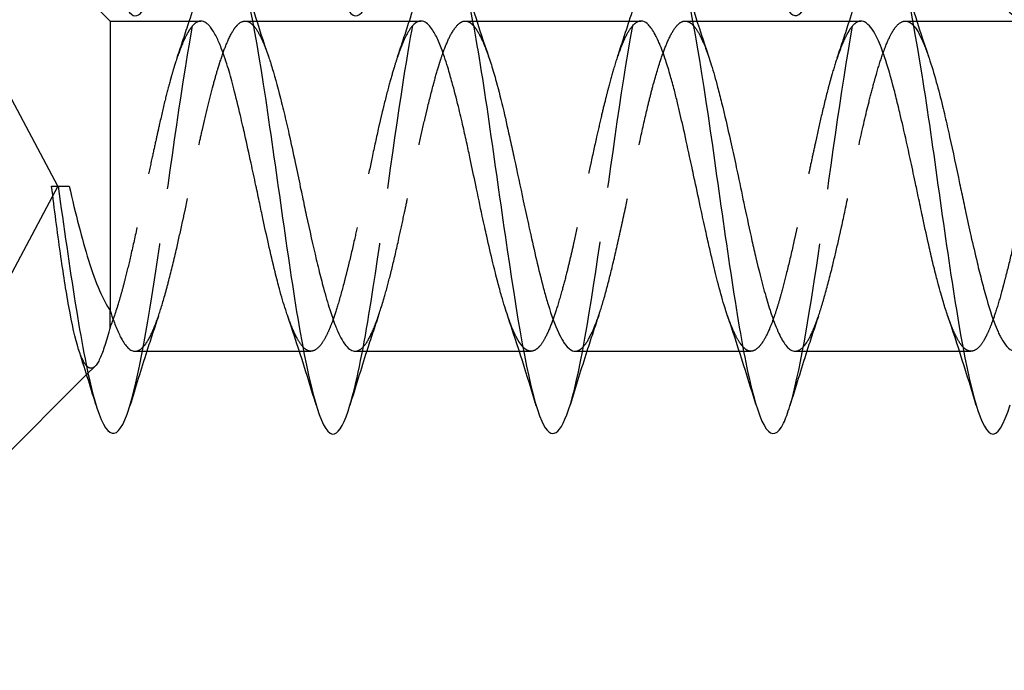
# Model space of a CAD drawing. Header units: millimetres. Extents: x -168 to 186, y -85 to 278.
# Tile 151 of 162: x 140 to 149, y 266 to 272. Entities that reach past the tile are written whole.
import ezdxf

# ---------------------------------------------------------------- set-up
doc = ezdxf.new("R2010")
doc.units = ezdxf.units.MM
doc.header["$LTSCALE"] = 10
doc.linetypes.add('ALLCAD_Strich', pattern=[0.2, 0.15, -0.05])
doc.layers.add('BESCH_KONT_sich_schn_grun_2d', color=10, linetype='Continuous')

msp = doc.modelspace()

# ---------------------------------------------------------------- linework, layer by layer
at = {"layer": 'BESCH_KONT_sich_schn_grun_2d', "linetype": 'Continuous'}
for p, q in [((141.2313, 271.701), (140.4353, 272.497)), ((141.2313, 271.701), (142.0568, 271.701)), ((141.2313, 271.701), (141.2313, 269.0693)), ((142.5253, 271.701), (142.5253, 271.701)), ((142.5647, 271.701), (144.057, 271.701)), ((144.5263, 271.701), (144.5263, 271.701)), ((144.5646, 271.701), (146.0578, 271.701)), ((146.5257, 271.701), (146.5257, 271.701)), ((146.5658, 271.701), (148.0565, 271.701)), ((148.5254, 271.701), (148.5255, 271.701)), ((148.5643, 271.701), (150.0575, 271.701)), ((140.6996, 270.201), (140.7581, 270.201)), ((140.7581, 270.201), (140.8594, 270.201)), ((141.4584, 268.701), (142.9519, 268.701)), ((142.9903, 268.701), (142.9903, 268.701)), ((143.4596, 268.701), (144.9511, 268.701)), ((144.9909, 268.701), (144.9909, 268.701)), ((145.459, 268.701), (146.9508, 268.701)), ((146.9899, 268.701), (146.99, 268.701)), ((147.4586, 268.701), (148.952, 268.701)), ((148.9906, 268.701), (148.9906, 268.701)), ((141.018, 268.4877), (138.3313, 265.801))]:
    msp.add_line(p, q, dxfattribs=at)
at = {"layer": 'BESCH_KONT_sich_schn_grun_2d', "linetype": 'ALLCAD_Strich'}
for p, q in [((142.4588, 271.701), (142.5253, 271.701)), ((142.5253, 271.701), (142.5647, 271.701)), ((144.4596, 271.701), (144.5263, 271.701)), ((144.5263, 271.701), (144.5646, 271.701)), ((146.4584, 271.701), (146.5257, 271.701)), ((146.5257, 271.701), (146.5658, 271.701)), ((148.4593, 271.701), (148.5254, 271.701)), ((148.5255, 271.701), (148.5643, 271.701)), ((140.756, 270.201), (139.9974, 271.6278)), ((140.756, 270.201), (139.9974, 268.7742)), ((141.2313, 268.9204), (141.2313, 269.0693)), ((142.9519, 268.701), (142.9903, 268.701)), ((142.9903, 268.701), (143.0565, 268.701)), ((144.9511, 268.701), (144.9909, 268.701)), ((144.9909, 268.701), (145.0577, 268.701)), ((146.9508, 268.701), (146.9899, 268.701)), ((146.99, 268.701), (147.0572, 268.701)), ((148.952, 268.701), (148.9906, 268.701)), ((148.9906, 268.701), (149.0567, 268.701)), ((141.0944, 268.5641), (141.018, 268.4877))]:
    msp.add_line(p, q, dxfattribs=at)
at = {"layer": 'BESCH_KONT_sich_schn_grun_2d', "linetype": 'Continuous'}
for points, knots in [([(140.3105, 275.9922), (140.3463, 276.1105), (140.3821, 276.192), (140.4178, 276.2277), (140.5225, 276.3322), (140.6272, 276.0445), (140.7319, 275.4937), (140.8366, 274.943), (140.9413, 274.129), (141.046, 273.4171), (141.1507, 272.7051), (141.2553, 272.0952), (141.36, 271.8607), (141.4467, 271.6665), (141.5334, 271.7299), (141.6201, 272.0149)], [10.516159, 10.516159, 10.516159, 10.516159, 10.853312, 10.853312, 10.853312, 11.839976, 11.839976, 11.839976, 12.826641, 12.826641, 12.826641, 13.813306, 13.813306, 13.813306, 14.630449, 14.630449, 14.630449, 14.630449]), ([(142.3074, 275.986), (142.4104, 276.3257), (142.5133, 276.33), (142.6163, 275.9946), (142.721, 275.6536), (142.8257, 274.9614), (142.9304, 274.2285), (143.0351, 273.4957), (143.1397, 272.7221), (143.2444, 272.2548), (143.3491, 271.7875), (143.4538, 271.6265), (143.5585, 271.8439), (143.5776, 271.8837), (143.5968, 271.936), (143.6159, 271.9995)], [16.78948, 16.78948, 16.78948, 16.78948, 17.759965, 17.759965, 17.759965, 18.746629, 18.746629, 18.746629, 19.733294, 19.733294, 19.733294, 20.719959, 20.719959, 20.719959, 20.90033, 20.90033, 20.90033, 20.90033]), ([(146.3106, 275.9944), (146.3354, 276.0766), (146.3603, 276.1406), (146.3851, 276.1831), (146.4898, 276.362), (146.5944, 276.1564), (146.6991, 275.6589), (146.8039, 275.1613), (146.9085, 274.3716), (147.0132, 273.6439), (147.1179, 272.9162), (147.2226, 272.2507), (147.3273, 271.9457), (147.4248, 271.6617), (147.5222, 271.6904), (147.6197, 272.0115)], [29.366032, 29.366032, 29.366032, 29.366032, 29.599941, 29.599941, 29.599941, 30.586606, 30.586606, 30.586606, 31.57327, 31.57327, 31.57327, 32.559935, 32.559935, 32.559935, 33.478564, 33.478564, 33.478564, 33.478564]), ([(148.3062, 275.9805), (148.3987, 276.2847), (148.4911, 276.3313), (148.5835, 276.0911), (148.6883, 275.8191), (148.7929, 275.1788), (148.8976, 274.4576), (149.0023, 273.7364), (149.107, 272.9343), (149.2117, 272.4109), (149.3164, 271.8875), (149.421, 271.6431), (149.5257, 271.787), (149.5557, 271.8282), (149.5857, 271.9012), (149.6156, 272.0004)], [35.635372, 35.635372, 35.635372, 35.635372, 36.506594, 36.506594, 36.506594, 37.493258, 37.493258, 37.493258, 38.479923, 38.479923, 38.479923, 39.466588, 39.466588, 39.466588, 39.74888, 39.74888, 39.74888, 39.74888]), ([(144.1055, 272.1962), (144.1413, 272.3145), (144.1771, 272.396), (144.2128, 272.4317), (144.3175, 272.5362), (144.4222, 272.2485), (144.5269, 271.6977), (144.6316, 271.147), (144.7363, 270.333), (144.841, 269.6211), (144.9457, 268.9091), (145.0503, 268.2992), (145.155, 268.0647), (145.2417, 267.8705), (145.3284, 267.9339), (145.4151, 268.2189)], [10.516159, 10.516159, 10.516159, 10.516159, 10.853312, 10.853312, 10.853312, 11.839976, 11.839976, 11.839976, 12.826641, 12.826641, 12.826641, 13.813306, 13.813306, 13.813306, 14.630449, 14.630449, 14.630449, 14.630449]), ([(142.1017, 272.1828), (142.1773, 272.4313), (142.2528, 272.5163), (142.3284, 272.3998), (142.4331, 272.2384), (142.5378, 271.6903), (142.6425, 271.0016), (142.7472, 270.3128), (142.8519, 269.4834), (142.9566, 268.8853), (143.0613, 268.2871), (143.1659, 267.9203), (143.2706, 267.9492), (143.3176, 267.9622), (143.3646, 268.0548), (143.4115, 268.2099)], [4.220873, 4.220873, 4.220873, 4.220873, 4.933323, 4.933323, 4.933323, 5.919988, 5.919988, 5.919988, 6.906653, 6.906653, 6.906653, 7.893318, 7.893318, 7.893318, 8.335858, 8.335858, 8.335858, 8.335858]), ([(146.1024, 272.19), (146.2054, 272.5297), (146.3083, 272.534), (146.4113, 272.1986), (146.516, 271.8576), (146.6207, 271.1654), (146.7254, 270.4325), (146.8301, 269.6997), (146.9347, 268.9261), (147.0394, 268.4588), (147.1441, 267.9915), (147.2488, 267.8305), (147.3535, 268.0479), (147.3726, 268.0877), (147.3918, 268.14), (147.4109, 268.2035)], [16.78948, 16.78948, 16.78948, 16.78948, 17.759965, 17.759965, 17.759965, 18.746629, 18.746629, 18.746629, 19.733294, 19.733294, 19.733294, 20.719959, 20.719959, 20.719959, 20.90033, 20.90033, 20.90033, 20.90033]), ([(148.1028, 272.1854), (148.1671, 272.397), (148.2314, 272.492), (148.2957, 272.4388), (148.4004, 272.3521), (148.5051, 271.8719), (148.6098, 271.2138), (148.7145, 270.5556), (148.8191, 269.7194), (148.9238, 269.0802), (149.0285, 268.441), (149.1332, 267.999), (149.2379, 267.9521), (149.2962, 267.926), (149.3545, 268.0225), (149.4127, 268.2145)], [23.074001, 23.074001, 23.074001, 23.074001, 23.679953, 23.679953, 23.679953, 24.666617, 24.666617, 24.666617, 25.653282, 25.653282, 25.653282, 26.639947, 26.639947, 26.639947, 27.189226, 27.189226, 27.189226, 27.189226]), ([(142.8428, 269.0296), (142.8377, 269.0446), (142.8326, 269.06), (142.8084, 269.1344), (142.7893, 269.1989), (142.7642, 269.2904), (142.7582, 269.313), (142.7448, 269.3641), (142.7376, 269.3928), (142.7102, 269.5031), (142.6904, 269.5887), (142.6538, 269.7523), (142.6371, 269.8292), (142.6107, 269.9522), (142.6011, 269.9974), (142.5799, 270.0972), (142.5683, 270.1518), (142.5421, 270.2746), (142.5275, 270.3427), (142.494, 270.4973), (142.475, 270.5832), (142.4501, 270.6937), (142.444, 270.7203), (142.4306, 270.7789), (142.4233, 270.8106), (142.3959, 270.9278), (142.376, 271.0097), (142.3395, 271.1501), (142.3231, 271.2099), (142.2969, 271.2977), (142.2872, 271.3284), (142.2659, 271.3926), (142.2542, 271.4253), (142.2277, 271.4935), (142.2129, 271.5273), (142.1796, 271.5937), (142.1611, 271.6237), (142.1365, 271.6542), (142.1305, 271.6609), (142.1173, 271.6741), (142.1101, 271.6801), (142.0875, 271.6957), (142.0722, 271.701), (142.0568, 271.701)], [6.1771282, 6.1771282, 6.1771282, 6.1771282, 6.1844826, 6.1844826, 6.2117356, 6.2117356, 6.2203934, 6.2203934, 6.2309258, 6.2309258, 6.2600441, 6.2600441, 6.2845221, 6.2845221, 6.298554, 6.298554, 6.3153319, 6.3153319, 6.3362675, 6.3362675, 6.363306, 6.363306, 6.371989, 6.371989, 6.3826022, 6.3826022, 6.4117861, 6.4117861, 6.4359703, 6.4359703, 6.450018, 6.450018, 6.4669359, 6.4669359, 6.488187, 6.488187, 6.5145943, 6.5145943, 6.5232848, 6.5232848, 6.5336306, 6.5336306, 6.5560788, 6.5560788, 6.5560788, 6.5560788]), ([(144.8462, 269.0191), (144.8371, 269.0457), (144.828, 269.0739), (144.8093, 269.1345), (144.7997, 269.1672), (144.7785, 269.242), (144.7669, 269.2847), (144.7407, 269.3845), (144.7261, 269.4426), (144.6926, 269.5809), (144.6736, 269.6623), (144.6486, 269.7732), (144.6426, 269.8003), (144.6293, 269.8608), (144.622, 269.8943), (144.5947, 270.0213), (144.5748, 270.1159), (144.5383, 270.2904), (144.5216, 270.37), (144.4952, 270.4936), (144.4856, 270.5383), (144.4644, 270.6353), (144.4528, 270.6874), (144.4266, 270.802), (144.4121, 270.8639), (144.3785, 271.0007), (144.3595, 271.0741), (144.3346, 271.1646), (144.3285, 271.1861), (144.3152, 271.2325), (144.3079, 271.2571), (144.2806, 271.3467), (144.2608, 271.4059), (144.2242, 271.5012), (144.2075, 271.5393), (144.1812, 271.5902), (144.1716, 271.6069), (144.1503, 271.6391), (144.1387, 271.6538), (144.1126, 271.6803), (144.098, 271.6905), (144.0746, 271.6993), (144.0658, 271.701), (144.057, 271.701)], [5.2102869, 5.2102869, 5.2102869, 5.2102869, 5.2235845, 5.2235845, 5.2376103, 5.2376103, 5.2543837, 5.2543837, 5.2753106, 5.2753106, 5.3023778, 5.3023778, 5.3110479, 5.3110479, 5.3215761, 5.3215761, 5.3506792, 5.3506792, 5.3751389, 5.3751389, 5.3891649, 5.3891649, 5.4059383, 5.4059383, 5.4268653, 5.4268653, 5.4539323, 5.4539323, 5.4626027, 5.4626027, 5.4731331, 5.4731331, 5.5022385, 5.5022385, 5.526691, 5.526691, 5.5407176, 5.5407176, 5.5574948, 5.5574948, 5.5784301, 5.5784301, 5.5909526, 5.5909526, 5.5909526, 5.5909526]), ([(146.842, 269.0292), (146.8396, 269.0359), (146.8373, 269.0428), (146.8277, 269.0717), (146.8204, 269.0945), (146.7931, 269.1839), (146.7733, 269.2558), (146.7367, 269.3982), (146.7201, 269.4667), (146.6937, 269.5792), (146.6841, 269.6211), (146.6629, 269.7148), (146.6513, 269.7668), (146.6251, 269.8855), (146.6105, 269.9525), (146.5769, 270.1076), (146.558, 270.1958), (146.533, 270.3119), (146.527, 270.3401), (146.5137, 270.4022), (146.5064, 270.4361), (146.4791, 270.5631), (146.4592, 270.6546), (146.4227, 270.8173), (146.406, 270.8892), (146.3796, 270.9974), (146.37, 271.0358), (146.3488, 271.1174), (146.3372, 271.1601), (146.311, 271.2516), (146.2965, 271.2993), (146.2629, 271.4005), (146.2439, 271.4516), (146.219, 271.5103), (146.2129, 271.5238), (146.1996, 271.5523), (146.1923, 271.5668), (146.165, 271.6175), (146.1452, 271.6465), (146.1086, 271.6836), (146.0919, 271.6943), (146.0694, 271.7002), (146.0636, 271.701), (146.0578, 271.701)], [4.2468705, 4.2468705, 4.2468705, 4.2468705, 4.2501879, 4.2501879, 4.2607169, 4.2607169, 4.2898205, 4.2898205, 4.3142763, 4.3142763, 4.328302, 4.328302, 4.3450759, 4.3450759, 4.3660042, 4.3660042, 4.3930671, 4.3930671, 4.4017374, 4.4017374, 4.4122655, 4.4122655, 4.4413681, 4.4413681, 4.4658265, 4.4658265, 4.4798522, 4.4798522, 4.4966259, 4.4966259, 4.5175536, 4.5175536, 4.5446181, 4.5446181, 4.5532883, 4.5532883, 4.5638167, 4.5638167, 4.5929197, 4.5929197, 4.6173774, 4.6173774, 4.6258419, 4.6258419, 4.6258419, 4.6258419]), ([(148.8443, 269.0259), (148.8316, 269.0632), (148.8188, 269.1032), (148.7901, 269.198), (148.7743, 269.2539), (148.7539, 269.3305), (148.7493, 269.3482), (148.7376, 269.3931), (148.7307, 269.4207), (148.7175, 269.474), (148.7113, 269.4997), (148.6926, 269.5784), (148.6802, 269.6327), (148.6504, 269.7659), (148.6331, 269.8458), (148.6032, 269.986), (148.5907, 270.0455), (148.5686, 270.1502), (148.559, 270.1953), (148.5344, 270.3115), (148.5193, 270.3823), (148.4825, 270.5515), (148.4609, 270.6487), (148.4308, 270.7793), (148.4223, 270.8156), (148.4081, 270.8754), (148.4024, 270.8994), (148.3839, 270.9757), (148.3712, 271.0265), (148.3293, 271.1882), (148.3005, 271.2892), (148.2618, 271.4038), (148.2522, 271.4303), (148.2305, 271.4865), (148.2184, 271.5151), (148.1903, 271.5745), (148.1742, 271.603), (148.1413, 271.6507), (148.1245, 271.6692), (148.1019, 271.6861), (148.096, 271.6897), (148.0825, 271.6964), (148.0749, 271.6989), (148.0637, 271.7007), (148.0601, 271.701), (148.0565, 271.701)], [3.2812085, 3.2812085, 3.2812085, 3.2812085, 3.2996197, 3.2996197, 3.3221782, 3.3221782, 3.3288121, 3.3288121, 3.3387917, 3.3387917, 3.347746, 3.347746, 3.3658699, 3.3658699, 3.3912608, 3.3912608, 3.4096268, 3.4096268, 3.4234718, 3.4234718, 3.4452971, 3.4452971, 3.4761914, 3.4761914, 3.4883267, 3.4883267, 3.4965996, 3.4965996, 3.5150419, 3.5150419, 3.557667, 3.557667, 3.5715765, 3.5715765, 3.5891213, 3.5891213, 3.6120975, 3.6120975, 3.6361305, 3.6361305, 3.6445072, 3.6445072, 3.6555661, 3.6555661, 3.6607716, 3.6607716, 3.6607716, 3.6607716]), ([(142.6703, 271.3813), (142.682, 271.3469), (142.6938, 271.3101), (142.7337, 271.1782), (142.7619, 271.0733), (142.8054, 270.899), (142.8204, 270.8365), (142.8426, 270.7406), (142.8499, 270.7086), (142.8761, 270.5915), (142.8949, 270.5044), (142.9293, 270.342), (142.9449, 270.2673), (142.9667, 270.1633), (142.9729, 270.134), (142.9908, 270.0487), (143.0027, 269.993), (143.0447, 269.7976), (143.0751, 269.6618), (143.1203, 269.4735), (143.1349, 269.4147), (143.1568, 269.3303), (143.164, 269.3028), (143.1904, 269.2053), (143.2092, 269.1396), (143.2437, 269.0304), (143.2593, 268.9851), (143.281, 268.9285), (143.2872, 268.9132), (143.3051, 268.8709), (143.3169, 268.8458), (143.3589, 268.7673), (143.3892, 268.7299), (143.4331, 268.7048), (143.4464, 268.701), (143.4596, 268.701)], [0.6940384, 0.6940384, 0.6940384, 0.6940384, 0.7111401, 0.7111401, 0.7517697, 0.7517697, 0.7731299, 0.7731299, 0.7836052, 0.7836052, 0.8110054, 0.8110054, 0.8339203, 0.8339203, 0.8429026, 0.8429026, 0.8601131, 0.8601131, 0.9037635, 0.9037635, 0.9246347, 0.9246347, 0.9350724, 0.9350724, 0.9626465, 0.9626465, 0.9854881, 0.9854881, 0.9944536, 0.9944536, 1.0116415, 1.0116415, 1.0552543, 1.0552543, 1.0741953, 1.0741953, 1.0741953, 1.0741953]), ([(146.6712, 271.3813), (146.6796, 271.3566), (146.688, 271.3306), (146.7156, 271.2413), (146.7347, 271.1733), (146.7658, 271.0549), (146.7778, 271.0077), (146.8166, 270.8498), (146.8436, 270.7332), (146.8865, 270.5414), (146.9023, 270.4695), (146.9252, 270.3632), (146.9325, 270.3294), (146.9597, 270.2015), (146.9795, 270.1072), (147.0214, 269.9085), (147.0435, 269.8051), (147.0777, 269.6518), (147.0896, 269.5996), (147.127, 269.4409), (147.1525, 269.3397), (147.1955, 269.1853), (147.2129, 269.1275), (147.2373, 269.052), (147.2446, 269.0305), (147.2742, 268.9457), (147.2964, 268.8906), (147.3393, 268.8028), (147.3601, 268.7693), (147.3929, 268.7317), (147.4048, 268.7212), (147.4307, 268.7053), (147.4446, 268.701), (147.4586, 268.701)], [2.623255, 2.623255, 2.623255, 2.623255, 2.6355698, 2.6355698, 2.663606, 2.663606, 2.6809706, 2.6809706, 2.7197359, 2.7197359, 2.742229, 2.742229, 2.752651, 2.752651, 2.7815585, 2.7815585, 2.8140563, 2.8140563, 2.8313875, 2.8313875, 2.8681291, 2.8681291, 2.8928176, 2.8928176, 2.9032155, 2.9032155, 2.9356261, 2.9356261, 2.9661022, 2.9661022, 2.9834445, 2.9834445, 3.0035294, 3.0035294, 3.0035294, 3.0035294]), ([(148.6712, 271.3782), (148.6728, 271.3734), (148.6744, 271.3686), (148.6979, 271.2988), (148.7198, 271.226), (148.7608, 271.0779), (148.7797, 271.0048), (148.8059, 270.8979), (148.8132, 270.8675), (148.8347, 270.7761), (148.8488, 270.7137), (148.8931, 270.5125), (148.923, 270.3697), (148.9651, 270.1697), (148.9769, 270.1135), (148.9951, 270.0285), (149.0013, 269.9993), (149.0236, 269.896), (149.0397, 269.8227), (149.0748, 269.6668), (149.0938, 269.5852), (149.12, 269.4768), (149.1273, 269.4471), (149.1488, 269.3609), (149.1629, 269.3062), (149.2073, 269.1427), (149.2371, 269.0448), (149.2792, 268.9319), (149.291, 268.9028), (149.3091, 268.8626), (149.3154, 268.8496), (149.3376, 268.8061), (149.3537, 268.78), (149.3888, 268.7349), (149.4079, 268.718), (149.4341, 268.7054), (149.4414, 268.7031), (149.4524, 268.7013), (149.4561, 268.701), (149.4598, 268.701)], [3.5886821, 3.5886821, 3.5886821, 3.5886821, 3.5910456, 3.5910456, 3.622556, 3.622556, 3.6496033, 3.6496033, 3.6600657, 3.6600657, 3.6805862, 3.6805862, 3.7247439, 3.7247439, 3.7419665, 3.7419665, 3.7509787, 3.7509787, 3.7740576, 3.7740576, 3.8011497, 3.8011497, 3.811611, 3.811611, 3.8321659, 3.8321659, 3.8762675, 3.8762675, 3.893489, 3.893489, 3.9024985, 3.9024985, 3.925562, 3.925562, 3.9526932, 3.9526932, 3.9631536, 3.9631536, 3.9685015, 3.9685015, 3.9685015, 3.9685015]), ([(144.6746, 271.3702), (144.6896, 271.3264), (144.7047, 271.2788), (144.7269, 271.203), (144.7342, 271.1775), (144.7642, 271.068), (144.7867, 270.9778), (144.8291, 270.7975), (144.8489, 270.7092), (144.8808, 270.5638), (144.8927, 270.5087), (144.9321, 270.3255), (144.9597, 270.1959), (145.0029, 269.9959), (145.0183, 269.9252), (145.0409, 269.8225), (145.0481, 269.7897), (145.0751, 269.6685), (145.0946, 269.5824), (145.135, 269.4119), (145.1559, 269.3285), (145.1888, 269.2074), (145.2007, 269.1655), (145.2436, 269.0242), (145.2748, 268.9382), (145.3203, 268.8405), (145.3344, 268.814), (145.3558, 268.7799), (145.3631, 268.7693), (145.3924, 268.731), (145.4141, 268.7127), (145.4436, 268.7023), (145.4513, 268.701), (145.459, 268.701)], [1.6603575, 1.6603575, 1.6603575, 1.6603575, 1.6818292, 1.6818292, 1.6922624, 1.6922624, 1.7252293, 1.7252293, 1.7542947, 1.7542947, 1.7716429, 1.7716429, 1.8112969, 1.8112969, 1.8332653, 1.8332653, 1.8436923, 1.8436923, 1.8722085, 1.8722085, 1.9028288, 1.9028288, 1.9202219, 1.9202219, 1.9650059, 1.9650059, 1.9851603, 1.9851603, 1.9956315, 1.9956315, 2.0274904, 2.0274904, 2.0387603, 2.0387603, 2.0387603, 2.0387603]), ([(140.9451, 268.7177), (140.9141, 268.8138), (140.885, 268.9468), (140.8304, 269.2513), (140.8051, 269.4149), (140.7527, 269.7838), (140.7257, 269.9898), (140.6996, 270.201)], [0.1918425, 0.1918425, 0.1918425, 0.1918425, 0.2586238, 0.2586238, 0.3178569, 0.3178569, 0.3819974, 0.3819974, 0.3819974, 0.3819974]), ([(140.7581, 270.201), (140.8628, 269.461), (140.9675, 268.7271), (141.0722, 268.3216), (141.1769, 267.9161), (141.2816, 267.839), (141.3862, 268.1273), (141.3949, 268.151), (141.4035, 268.1772), (141.4121, 268.2057)], [0, 0, 0, 0, 0.986665, 0.986665, 0.986665, 1.973329, 1.973329, 1.973329, 2.054535, 2.054535, 2.054535, 2.054535]), ([(140.8594, 270.201), (140.8884, 270.0764), (140.9176, 269.9551), (140.9761, 269.729), (141.0053, 269.6243), (141.0674, 269.4253), (141.1003, 269.3329), (141.1659, 269.1801), (141.1981, 269.1183), (141.2313, 269.0693)], [0, 0, 0, 0, 0.0393432, 0.0393432, 0.0770468, 0.0770468, 0.1171139, 0.1171139, 0.1538174, 0.1538174, 0.1538174, 0.1538174]), ([(141.2314, 269.0692), (141.2426, 269.035), (141.2538, 269.0029), (141.2721, 268.954), (141.2792, 268.9358), (141.3019, 268.8804), (141.3173, 268.8469), (141.353, 268.7811), (141.373, 268.7524), (141.4052, 268.721), (141.4173, 268.7124), (141.4391, 268.7031), (141.4487, 268.701), (141.4584, 268.701)], [0.0000037, 0.0000037, 0.0000037, 0.0000037, 0.0159711, 0.0159711, 0.0261693, 0.0261693, 0.0487218, 0.0487218, 0.0781866, 0.0781866, 0.0958446, 0.0958446, 0.1097994, 0.1097994, 0.1097994, 0.1097994])]:
    msp.add_open_spline(points, degree=3, knots=knots, dxfattribs=at)
at = {"layer": 'BESCH_KONT_sich_schn_grun_2d', "linetype": 'ALLCAD_Strich'}
for points, knots in [([(141.4121, 268.2057), (141.5082, 268.5237), (141.6042, 269.129), (141.7003, 269.7942), (141.805, 270.519), (141.9097, 271.3149), (142.0144, 271.8254), (142.0435, 271.9673), (142.0726, 272.0872), (142.1017, 272.1828)], [2.054535, 2.054535, 2.054535, 2.054535, 2.959994, 2.959994, 2.959994, 3.946659, 3.946659, 3.946659, 4.220873, 4.220873, 4.220873, 4.220873]), ([(143.4115, 268.2099), (143.4692, 268.4006), (143.527, 268.6857), (143.5847, 269.0331), (143.6894, 269.6632), (143.7941, 270.4986), (143.8988, 271.1647), (143.9677, 271.6031), (144.0366, 271.9681), (144.1055, 272.1962)], [8.335858, 8.335858, 8.335858, 8.335858, 8.879982, 8.879982, 8.879982, 9.866647, 9.866647, 9.866647, 10.516159, 10.516159, 10.516159, 10.516159]), ([(145.4151, 268.2189), (145.4331, 268.2781), (145.4511, 268.3468), (145.4691, 268.4246), (145.5738, 268.878), (145.6785, 269.6436), (145.7832, 270.3781), (145.8879, 271.1126), (145.9925, 271.8159), (146.0972, 272.1727), (146.0989, 272.1785), (146.1007, 272.1843), (146.1024, 272.19)], [14.630449, 14.630449, 14.630449, 14.630449, 14.79997, 14.79997, 14.79997, 15.786635, 15.786635, 15.786635, 16.7733, 16.7733, 16.7733, 16.78948, 16.78948, 16.78948, 16.78948]), ([(147.4109, 268.2035), (147.4965, 268.4869), (147.582, 268.9906), (147.6676, 269.5684), (147.7723, 270.2756), (147.8769, 271.0939), (147.9816, 271.6564), (148.022, 271.8735), (148.0624, 272.0524), (148.1028, 272.1854)], [20.90033, 20.90033, 20.90033, 20.90033, 21.706623, 21.706623, 21.706623, 22.693288, 22.693288, 22.693288, 23.074001, 23.074001, 23.074001, 23.074001]), ([(142.0568, 271.701), (142.0524, 271.701), (142.0481, 271.7006), (142.0266, 271.6963), (142.0096, 271.6863), (141.9831, 271.6606), (141.9736, 271.6495), (141.9528, 271.6209), (141.9415, 271.6027), (141.9162, 271.5563), (141.9022, 271.5269), (141.8679, 271.4458), (141.8475, 271.3902), (141.8218, 271.3112), (141.8164, 271.2941), (141.8041, 271.254), (141.7972, 271.2306), (141.7858, 271.1905), (141.7812, 271.1741), (141.7612, 271.1013), (141.7459, 271.0416), (141.713, 270.9074), (141.6955, 270.8321), (141.6681, 270.7113), (141.6585, 270.6678), (141.6372, 270.5712), (141.6256, 270.5179), (141.5994, 270.3971), (141.5848, 270.3293), (141.5513, 270.1732), (141.5323, 270.085), (141.5078, 269.9721), (141.5023, 269.9466), (141.4896, 269.8882), (141.4825, 269.8553), (141.4555, 269.732), (141.4359, 269.6437), (141.3994, 269.4866), (141.3827, 269.4171), (141.3561, 269.313), (141.3464, 269.2761), (141.3275, 269.2075), (141.3183, 269.1756), (141.2834, 269.0589), (141.2574, 268.9835), (141.2313, 268.9204)], [6.5560788, 6.5560788, 6.5560788, 6.5560788, 6.5625224, 6.5625224, 6.5874777, 6.5874777, 6.6013001, 6.6013001, 6.6176885, 6.6176885, 6.6377522, 6.6377522, 6.6668211, 6.6668211, 6.6745424, 6.6745424, 6.6845204, 6.6845204, 6.691142, 6.691142, 6.7135692, 6.7135692, 6.7393428, 6.7393428, 6.7534557, 6.7534557, 6.7702443, 6.7702443, 6.7911575, 6.7911575, 6.8182459, 6.8182459, 6.8261649, 6.8261649, 6.8365108, 6.8365108, 6.8652952, 6.8652952, 6.8898655, 6.8898655, 6.9040722, 6.9040722, 6.9172938, 6.9172938, 6.954529, 6.954529, 6.954529, 6.954529]), ([(141.4584, 268.701), (141.4614, 268.701), (141.4644, 268.7012), (141.4929, 268.705), (141.5185, 268.7226), (141.5566, 268.7693), (141.5689, 268.7876), (141.5883, 268.8214), (141.5954, 268.8347), (141.6223, 268.8896), (141.642, 268.938), (141.6838, 269.0565), (141.7059, 269.1281), (141.7403, 269.2505), (141.7524, 269.2957), (141.7884, 269.4351), (141.8124, 269.5344), (141.8546, 269.7163), (141.8726, 269.7964), (141.898, 269.9121), (141.9054, 269.9462), (141.9302, 270.0618), (141.9475, 270.1441), (141.9815, 270.306), (141.9981, 270.3853), (142.0211, 270.4932), (142.0274, 270.5227), (142.0458, 270.6076), (142.0578, 270.6623), (142.1024, 270.8599), (142.135, 270.9948), (142.1814, 271.1652), (142.1947, 271.212), (142.2153, 271.2803), (142.2226, 271.3038), (142.2476, 271.3816), (142.2651, 271.4315), (142.3062, 271.5347), (142.3296, 271.583), (142.365, 271.6377), (142.3768, 271.653), (142.4159, 271.6931), (142.4433, 271.7048), (142.4875, 271.6971), (142.504, 271.6883), (142.5246, 271.6701), (142.5286, 271.6661), (142.5327, 271.6617)], [0.1097994, 0.1097994, 0.1097994, 0.1097994, 0.1141586, 0.1141586, 0.1507799, 0.1507799, 0.1684279, 0.1684279, 0.1785809, 0.1785809, 0.207307, 0.207307, 0.2397642, 0.2397642, 0.2573853, 0.2573853, 0.2919009, 0.2919009, 0.3176024, 0.3176024, 0.3282327, 0.3282327, 0.3534793, 0.3534793, 0.3778589, 0.3778589, 0.3870962, 0.3870962, 0.4046176, 0.4046176, 0.4515908, 0.4515908, 0.4706328, 0.4706328, 0.4811018, 0.4811018, 0.5067271, 0.5067271, 0.5411223, 0.5411223, 0.558324, 0.558324, 0.597748, 0.597748, 0.6213207, 0.6213207, 0.6271808, 0.6271808, 0.6271808, 0.6271808]), ([(142.5327, 271.6617), (142.5359, 271.6584), (142.539, 271.6548), (142.563, 271.626), (142.5836, 271.5915), (142.626, 271.5025), (142.6478, 271.4471), (142.6699, 271.3824), (142.6701, 271.3819), (142.6703, 271.3813)], [0.62718477, 0.62718477, 0.62718477, 0.62718477, 0.63167997, 0.63167997, 0.66182556, 0.66182556, 0.69376316, 0.69376316, 0.69403841, 0.69403841, 0.69403841, 0.69403841]), ([(144.057, 271.701), (144.0469, 271.701), (144.0367, 271.6988), (144.0205, 271.6916), (144.0145, 271.6882), (144.0011, 271.6788), (143.9939, 271.6725), (143.9666, 271.6444), (143.9467, 271.615), (143.9101, 271.5456), (143.8935, 271.5081), (143.8671, 271.4406), (143.8575, 271.4143), (143.8363, 271.3528), (143.8247, 271.317), (143.7985, 271.2317), (143.784, 271.1811), (143.7504, 271.0582), (143.7314, 270.9842), (143.7064, 270.8815), (143.7004, 270.8562), (143.6871, 270.7995), (143.6798, 270.7679), (143.6525, 270.6473), (143.6326, 270.5557), (143.5961, 270.3838), (143.5794, 270.3043), (143.553, 270.1789), (143.5434, 270.1332), (143.5222, 270.0332), (143.5106, 269.979), (143.4844, 269.8584), (143.4699, 269.7923), (143.4363, 269.6441), (143.4173, 269.5631), (143.3924, 269.4608), (143.3863, 269.4364), (143.373, 269.3832), (143.3657, 269.3546), (143.3383, 269.2497), (143.3185, 269.178), (143.282, 269.058), (143.2653, 269.0079), (143.239, 268.9372), (143.2294, 268.9131), (143.2081, 268.8642), (143.1965, 268.8402), (143.1703, 268.7924), (143.1557, 268.7702), (143.1222, 268.7297), (143.1033, 268.7144), (143.0784, 268.7042), (143.0723, 268.7026), (143.059, 268.7007), (143.0518, 268.7008), (143.0245, 268.7056), (143.0046, 268.7181), (142.984, 268.7403), (142.9833, 268.7411), (142.9825, 268.7419)], [5.5909526, 5.5909526, 5.5909526, 5.5909526, 5.6054799, 5.6054799, 5.6141509, 5.6141509, 5.6246764, 5.6246764, 5.6537761, 5.6537761, 5.6782417, 5.6782417, 5.6922665, 5.6922665, 5.7090358, 5.7090358, 5.7299535, 5.7299535, 5.7570413, 5.7570413, 5.76571, 5.76571, 5.7762376, 5.7762376, 5.8053416, 5.8053416, 5.8298068, 5.8298068, 5.8438332, 5.8438332, 5.8606056, 5.8606056, 5.8815299, 5.8815299, 5.9086017, 5.9086017, 5.9172732, 5.9172732, 5.9278148, 5.9278148, 5.9569313, 5.9569313, 5.9813491, 5.9813491, 5.9953788, 5.9953788, 6.0121747, 6.0121747, 6.0331514, 6.0331514, 6.0601155, 6.0601155, 6.0687898, 6.0687898, 6.0792941, 6.0792941, 6.1083687, 6.1083687, 6.1094875, 6.1094875, 6.1094875, 6.1094875]), ([(143.4596, 268.701), (143.4609, 268.701), (143.4623, 268.701), (143.4709, 268.7015), (143.4782, 268.7031), (143.5045, 268.7131), (143.5233, 268.7283), (143.5652, 268.7797), (143.5882, 268.8197), (143.6233, 268.8967), (143.6352, 268.9256), (143.672, 269.0225), (143.6969, 269.0989), (143.7401, 269.2468), (143.7583, 269.3136), (143.7836, 269.4128), (143.7909, 269.4419), (143.819, 269.5576), (143.8397, 269.6483), (143.8754, 269.8103), (143.8903, 269.8798), (143.9113, 269.9786), (143.9174, 270.007), (143.9353, 270.0918), (143.9472, 270.1482), (143.9862, 270.3323), (144.0134, 270.4592), (144.0575, 270.6575), (144.0742, 270.7308), (144.0981, 270.8329), (144.1053, 270.8635), (144.1331, 270.9793), (144.1533, 271.0605), (144.1887, 271.1925), (144.2038, 271.2456), (144.225, 271.3147), (144.231, 271.3338), (144.249, 271.3885), (144.2609, 271.4222), (144.292, 271.5031), (144.3112, 271.5458), (144.3546, 271.625), (144.3787, 271.6572), (144.4099, 271.6831), (144.4172, 271.688), (144.4475, 271.7038), (144.4703, 271.7041), (144.5068, 271.6856), (144.5205, 271.6744), (144.5341, 271.6591)], [1.0741953, 1.0741953, 1.0741953, 1.0741953, 1.0761195, 1.0761195, 1.0865617, 1.0865617, 1.1140841, 1.1140841, 1.147867, 1.147867, 1.1652029, 1.1652029, 1.2010522, 1.2010522, 1.2269433, 1.2269433, 1.2373465, 1.2373465, 1.2675955, 1.2675955, 1.2895036, 1.2895036, 1.2983172, 1.2983172, 1.3156455, 1.3156455, 1.3547776, 1.3547776, 1.3785643, 1.3785643, 1.3889697, 1.3889697, 1.418627, 1.418627, 1.4407338, 1.4407338, 1.4495804, 1.4495804, 1.4669119, 1.4669119, 1.4946207, 1.4946207, 1.5289508, 1.5289508, 1.539358, 1.539358, 1.5727412, 1.5727412, 1.5927636, 1.5927636, 1.5927636, 1.5927636]), ([(144.5342, 271.6591), (144.5409, 271.6516), (144.5477, 271.643), (144.5663, 271.6167), (144.5782, 271.5969), (144.618, 271.5214), (144.646, 271.4532), (144.6743, 271.3709), (144.6744, 271.3705), (144.6746, 271.3702)], [1.59277081, 1.59277081, 1.59277081, 1.59277081, 1.60263097, 1.60263097, 1.61997305, 1.61997305, 1.66018869, 1.66018869, 1.66035753, 1.66035753, 1.66035753, 1.66035753]), ([(146.0578, 271.701), (146.0539, 271.701), (146.0501, 271.7007), (146.0347, 271.698), (146.0231, 271.6931), (145.997, 271.6753), (145.9824, 271.6608), (145.9488, 271.6174), (145.9298, 271.5855), (145.9049, 271.5341), (145.8989, 271.5209), (145.8855, 271.4902), (145.8783, 271.4723), (145.8509, 271.4013), (145.8311, 271.3417), (145.7945, 271.2199), (145.7779, 271.1599), (145.7515, 271.0592), (145.7419, 271.0214), (145.7207, 270.9357), (145.7091, 270.8876), (145.6829, 270.7764), (145.6683, 270.7129), (145.6348, 270.5637), (145.6158, 270.4775), (145.5908, 270.3621), (145.5848, 270.334), (145.5715, 270.2716), (145.5642, 270.2374), (145.5369, 270.1083), (145.517, 270.0137), (145.4805, 269.8422), (145.4638, 269.7653), (145.4374, 269.6474), (145.4278, 269.6051), (145.4066, 269.5143), (145.395, 269.4662), (145.3688, 269.3614), (145.3543, 269.3057), (145.3207, 269.1847), (145.3017, 269.1214), (145.2768, 269.0456), (145.2707, 269.0278), (145.2574, 268.9897), (145.2501, 268.9698), (145.2228, 268.8985), (145.203, 268.8537), (145.1664, 268.7864), (145.1497, 268.7615), (145.1234, 268.7321), (145.1137, 268.7234), (145.0925, 268.7089), (145.0809, 268.704), (145.0548, 268.6995), (145.0402, 268.7017), (145.0115, 268.715), (144.9975, 268.7258), (144.9834, 268.7407)], [4.6258419, 4.6258419, 4.6258419, 4.6258419, 4.6314032, 4.6314032, 4.6481771, 4.6481771, 4.6691051, 4.6691051, 4.6961691, 4.6961691, 4.7048393, 4.7048393, 4.7153676, 4.7153676, 4.7444705, 4.7444705, 4.7689286, 4.7689286, 4.7829544, 4.7829544, 4.7997282, 4.7997282, 4.820656, 4.820656, 4.8477207, 4.8477207, 4.8563909, 4.8563909, 4.8669192, 4.8669192, 4.8960222, 4.8960222, 4.9204806, 4.9204806, 4.9345064, 4.9345064, 4.9512802, 4.9512802, 4.9722079, 4.9722079, 4.9992729, 4.9992729, 5.0079431, 5.0079431, 5.0184718, 5.0184718, 5.0475752, 5.0475752, 5.0720326, 5.0720326, 5.0860585, 5.0860585, 5.1028329, 5.1028329, 5.123762, 5.123762, 5.1438235, 5.1438235, 5.1438235, 5.1438235]), ([(145.459, 268.701), (145.4715, 268.701), (145.4841, 268.7046), (145.5087, 268.7186), (145.5206, 268.7285), (145.5562, 268.7673), (145.58, 268.8051), (145.6226, 268.8923), (145.6412, 268.937), (145.667, 269.0078), (145.6743, 269.0287), (145.7038, 269.1178), (145.7258, 269.1934), (145.7687, 269.3546), (145.7895, 269.4391), (145.8224, 269.5787), (145.8343, 269.6306), (145.8704, 269.7904), (145.8947, 269.9012), (145.9376, 270.0993), (145.9561, 270.1855), (145.9818, 270.3052), (145.989, 270.339), (146.0178, 270.4732), (146.039, 270.5723), (146.0816, 270.7655), (146.1029, 270.859), (146.1363, 270.9966), (146.1482, 271.044), (146.1846, 271.1821), (146.2091, 271.2666), (146.252, 271.3963), (146.2703, 271.4458), (146.2957, 271.5065), (146.3029, 271.5229), (146.3319, 271.5847), (146.3534, 271.6217), (146.3961, 271.6751), (146.4173, 271.6917), (146.4504, 271.7016), (146.4624, 271.7019), (146.4939, 271.6945), (146.5136, 271.6814), (146.5334, 271.66)], [2.0387603, 2.0387603, 2.0387603, 2.0387603, 2.0571761, 2.0571761, 2.0745207, 2.0745207, 2.1087566, 2.1087566, 2.1353158, 2.1353158, 2.145711, 2.145711, 2.177926, 2.177926, 2.2085137, 2.2085137, 2.225853, 2.225853, 2.2607461, 2.2607461, 2.2871543, 2.2871543, 2.2975494, 2.2975494, 2.3286026, 2.3286026, 2.3599157, 2.3599157, 2.3772527, 2.3772527, 2.4125376, 2.4125376, 2.4385389, 2.4385389, 2.448933, 2.448933, 2.4804162, 2.4804162, 2.5114581, 2.5114581, 2.5287965, 2.5287965, 2.5571224, 2.5571224, 2.5571224, 2.5571224]), ([(146.5334, 271.6599), (146.5382, 271.6548), (146.5429, 271.6491), (146.5661, 271.6195), (146.5845, 271.5889), (146.6101, 271.5369), (146.6174, 271.5211), (146.6402, 271.4679), (146.6557, 271.4268), (146.6712, 271.3813)], [2.55713615, 2.55713615, 2.55713615, 2.55713615, 2.56394725, 2.56394725, 2.59023589, 2.59023589, 2.60063306, 2.60063306, 2.62325495, 2.62325495, 2.62325495, 2.62325495]), ([(148.0565, 271.701), (148.0397, 271.701), (148.023, 271.6946), (147.9905, 271.67), (147.9747, 271.6523), (147.9492, 271.6153), (147.9396, 271.5995), (147.9183, 271.56), (147.9065, 271.5355), (147.8797, 271.474), (147.8647, 271.4353), (147.8317, 271.342), (147.8137, 271.2857), (147.7896, 271.2038), (147.7835, 271.1825), (147.7703, 271.1346), (147.7631, 271.1078), (147.7359, 271.0039), (147.7162, 270.9224), (147.6795, 270.7638), (147.6626, 270.6881), (147.636, 270.5664), (147.6264, 270.5219), (147.6052, 270.4234), (147.5936, 270.3693), (147.5675, 270.2473), (147.553, 270.1793), (147.5194, 270.023), (147.5002, 269.9351), (147.4752, 269.8214), (147.4691, 269.7942), (147.4558, 269.7343), (147.4485, 269.7018), (147.4211, 269.5809), (147.4013, 269.4956), (147.3647, 269.347), (147.3481, 269.2828), (147.3218, 269.1879), (147.3122, 269.1546), (147.291, 269.0849), (147.2794, 269.049), (147.2532, 268.9738), (147.2386, 268.9357), (147.205, 268.8577), (147.1861, 268.8205), (147.1612, 268.781), (147.1551, 268.7721), (147.1418, 268.7542), (147.1345, 268.7455), (147.1072, 268.717), (147.0874, 268.7049), (147.0508, 268.6992), (147.0341, 268.7029), (147.0078, 268.7187), (146.9981, 268.7266), (146.9864, 268.7386), (146.9842, 268.7409), (146.9821, 268.7433)], [3.6607716, 3.6607716, 3.6607716, 3.6607716, 3.6852692, 3.6852692, 3.7084587, 3.7084587, 3.7224406, 3.7224406, 3.739453, 3.739453, 3.760996, 3.760996, 3.7866927, 3.7866927, 3.7954146, 3.7954146, 3.8058248, 3.8058248, 3.834794, 3.834794, 3.8595708, 3.8595708, 3.8736032, 3.8736032, 3.8903432, 3.8903432, 3.9111854, 3.9111854, 3.9384485, 3.9384485, 3.9471097, 3.9471097, 3.9576593, 3.9576593, 3.986786, 3.986786, 4.0111869, 4.0111869, 4.0252112, 4.0252112, 4.0419913, 4.0419913, 4.0629355, 4.0629355, 4.0899613, 4.0899613, 4.0986331, 4.0986331, 4.1091574, 4.1091574, 4.1382555, 4.1382555, 4.1627239, 4.1627239, 4.1767498, 4.1767498, 4.1798433, 4.1798433, 4.1798433, 4.1798433]), ([(147.4586, 268.701), (147.4688, 268.701), (147.4791, 268.7033), (147.5081, 268.7162), (147.5268, 268.732), (147.5526, 268.7641), (147.5598, 268.7742), (147.5881, 268.8182), (147.6089, 268.8602), (147.6514, 268.9636), (147.673, 269.0254), (147.7066, 269.1334), (147.7185, 269.1739), (147.755, 269.3037), (147.7797, 269.3994), (147.8226, 269.5758), (147.8406, 269.6533), (147.8659, 269.7652), (147.8731, 269.7977), (147.9024, 269.931), (147.9241, 270.0339), (147.9669, 270.238), (147.9879, 270.3386), (148.0209, 270.4937), (148.0329, 270.5489), (148.073, 270.7313), (148.1014, 270.854), (148.1449, 271.0278), (148.1598, 271.0849), (148.182, 271.1657), (148.1893, 271.1915), (148.2158, 271.2835), (148.2349, 271.3448), (148.276, 271.4626), (148.2979, 271.5167), (148.3318, 271.5848), (148.3437, 271.6057), (148.3835, 271.6652), (148.4114, 271.6902), (148.4544, 271.7024), (148.4691, 271.7019), (148.4912, 271.694), (148.4985, 271.6903), (148.5149, 271.6792), (148.5239, 271.6712), (148.5329, 271.6615)], [3.0035294, 3.0035294, 3.0035294, 3.0035294, 3.0182689, 3.0182689, 3.0448994, 3.0448994, 3.0553004, 3.0553004, 3.085744, 3.085744, 3.1174602, 3.1174602, 3.1347984, 3.1347984, 3.1702603, 3.1702603, 3.196045, 3.196045, 3.2064406, 3.2064406, 3.2382553, 3.2382553, 3.2690975, 3.2690975, 3.286439, 3.286439, 3.3272112, 3.3272112, 3.3485439, 3.3485439, 3.3589859, 3.3589859, 3.3869299, 3.3869299, 3.4190876, 3.4190876, 3.4364318, 3.4364318, 3.4766317, 3.4766317, 3.4977295, 3.4977295, 3.5082316, 3.5082316, 3.521334, 3.521334, 3.521334, 3.521334]), ([(148.533, 271.6614), (148.5373, 271.6567), (148.5417, 271.6516), (148.5775, 271.6059), (148.6086, 271.5444), (148.6504, 271.4371), (148.6608, 271.4086), (148.6712, 271.3782)], [3.52135079, 3.52135079, 3.52135079, 3.52135079, 3.52769813, 3.52769813, 3.57362279, 3.57362279, 3.58868205, 3.58868205, 3.58868205, 3.58868205]), ([(150.0575, 271.701), (150.0395, 271.701), (150.0214, 271.6939), (149.9959, 271.6742), (149.9886, 271.6673), (149.9752, 271.6526), (149.9692, 271.6453), (149.9445, 271.6117), (149.9261, 271.5789), (149.8933, 271.5082), (149.879, 271.4733), (149.8533, 271.4035), (149.8418, 271.37), (149.8207, 271.3043), (149.811, 271.2728), (149.7844, 271.1823), (149.7675, 271.1205), (149.73, 270.9771), (149.7096, 270.8942), (149.6819, 270.7761), (149.6745, 270.7443), (149.6612, 270.6855), (149.6552, 270.6587), (149.6305, 270.5473), (149.612, 270.4608), (149.5792, 270.3056), (149.565, 270.2374), (149.5392, 270.1147), (149.5278, 270.0602), (149.5066, 269.9608), (149.497, 269.9158), (149.4704, 269.7934), (149.4534, 269.7171), (149.4159, 269.5551), (149.3955, 269.4706), (149.3678, 269.362), (149.3604, 269.3339), (149.3471, 269.2837), (149.3411, 269.2615), (149.3164, 269.1724), (149.298, 269.11), (149.2652, 269.0094), (149.251, 268.9691), (149.2252, 268.9035), (149.2137, 268.8769), (149.1926, 268.8329), (149.1829, 268.8147), (149.1569, 268.7711), (149.1404, 268.7494), (149.1031, 268.7134), (149.0822, 268.7026), (149.054, 268.7007), (149.0466, 268.7013), (149.0332, 268.7048), (149.0272, 268.7071), (149.0084, 268.7169), (148.9957, 268.7271), (148.9831, 268.7409)], [2.6957492, 2.6957492, 2.6957492, 2.6957492, 2.7215569, 2.7215569, 2.7320845, 2.7320845, 2.7407517, 2.7407517, 2.7677856, 2.7677856, 2.7886904, 2.7886904, 2.8054533, 2.8054533, 2.8194774, 2.8194774, 2.8439478, 2.8439478, 2.8730675, 2.8730675, 2.8835971, 2.8835971, 2.8922642, 2.8922642, 2.9193131, 2.9193131, 2.9402133, 2.9402133, 2.9569748, 2.9569748, 2.9710001, 2.9710001, 2.9954921, 2.9954921, 3.0246049, 3.0246049, 3.0351275, 3.0351275, 3.0437983, 3.0437983, 3.0707758, 3.0707758, 3.0917086, 3.0917086, 3.1084834, 3.1084834, 3.122507, 3.122507, 3.1462098, 3.1462098, 3.1760059, 3.1760059, 3.186593, 3.186593, 3.1952379, 3.1952379, 3.2137387, 3.2137387, 3.2137387, 3.2137387]), ([(142.9825, 268.742), (142.9665, 268.7596), (142.9506, 268.783), (142.925, 268.8289), (142.9153, 268.8481), (142.8942, 268.8941), (142.8826, 268.9218), (142.8616, 268.9763), (142.8522, 269.0022), (142.8428, 269.0296)], [6.10949207, 6.10949207, 6.10949207, 6.10949207, 6.13288896, 6.13288896, 6.14690609, 6.14690609, 6.16364103, 6.16364103, 6.17712816, 6.17712816, 6.17712816, 6.17712816]), ([(144.9834, 268.7407), (144.9785, 268.7459), (144.9736, 268.7516), (144.9627, 268.7655), (144.9567, 268.774), (144.9433, 268.7944), (144.9361, 268.8067), (144.9087, 268.8571), (144.8889, 268.9023), (144.8614, 268.9754), (144.8538, 268.9967), (144.8462, 269.0191)], [5.14383368, 5.14383368, 5.14383368, 5.14383368, 5.15082434, 5.15082434, 5.15949474, 5.15949474, 5.1700228, 5.1700228, 5.19912555, 5.19912555, 5.21028686, 5.21028686, 5.21028686, 5.21028686]), ([(146.9821, 268.7433), (146.9726, 268.7538), (146.9632, 268.7662), (146.9392, 268.8024), (146.9246, 268.8286), (146.891, 268.8984), (146.872, 268.9447), (146.8494, 269.0077), (146.8457, 269.0183), (146.842, 269.0292)], [4.17985704, 4.17985704, 4.17985704, 4.17985704, 4.19352229, 4.19352229, 4.21444699, 4.21444699, 4.24151807, 4.24151807, 4.24687046, 4.24687046, 4.24687046, 4.24687046]), ([(148.983, 268.741), (148.9768, 268.7477), (148.9707, 268.7553), (148.9504, 268.783), (148.9363, 268.8066), (148.9107, 268.8568), (148.8993, 268.8819), (148.8782, 268.9328), (148.8686, 268.9579), (148.854, 268.998), (148.8492, 269.0118), (148.8443, 269.0259)], [3.21375635, 3.21375635, 3.21375635, 3.21375635, 3.22279226, 3.22279226, 3.2434818, 3.2434818, 3.26016117, 3.26016117, 3.27420556, 3.27420556, 3.28120851, 3.28120851, 3.28120851, 3.28120851]), ([(141.2312, 268.92), (141.1991, 268.7941), (141.1688, 268.6984), (141.1077, 268.5674), (141.0773, 268.5383), (141.0365, 268.55), (141.0262, 268.5573), (141.016, 268.5688)], [0, 0, 0, 0, 0.058351, 0.058351, 0.1208112, 0.1208112, 0.1420368, 0.1420368, 0.1420368, 0.1420368]), ([(141.016, 268.5688), (140.9923, 268.5954), (140.969, 268.6444), (140.9459, 268.7153), (140.9455, 268.7165), (140.9451, 268.7177)], [0.14203752, 0.14203752, 0.14203752, 0.14203752, 0.19100112, 0.19100112, 0.19184254, 0.19184254, 0.19184254, 0.19184254])]:
    msp.add_open_spline(points, degree=3, knots=knots, dxfattribs=at)
at = {"layer": 'BESCH_KONT_sich_schn_grun_2d', "linetype": 'Continuous'}
for points in [[(141.9512, 271.701), (142.0026, 271.8604), (142.0526, 272.0215), (142.1017, 272.1828)], [(142.4106, 272.1982), (142.4935, 271.9234), (142.579, 271.649), (142.6703, 271.3813)], [(143.9518, 271.701), (144.0045, 271.865), (144.0554, 272.0305), (144.1055, 272.1962)], [(144.4137, 272.1846), (144.4971, 271.9102), (144.5832, 271.6362), (144.6746, 271.3702)], [(145.9504, 271.701), (146.0024, 271.8629), (146.0527, 272.0263), (146.1024, 272.19)], [(146.4134, 272.1916), (146.496, 271.919), (146.5808, 271.6469), (146.6712, 271.3813)], [(147.9517, 271.701), (148.0034, 271.8613), (148.0535, 272.0233), (148.1028, 272.1854)], [(148.4109, 272.1953), (148.494, 271.9204), (148.5797, 271.6458), (148.6712, 271.3782)], [(142.5327, 271.6617), (142.5327, 271.6617), (142.5327, 271.6617), (142.5327, 271.6617)], [(144.5341, 271.6591), (144.5342, 271.6591), (144.5342, 271.6591), (144.5342, 271.6591)], [(146.5334, 271.66), (146.5334, 271.6599), (146.5334, 271.6599), (146.5334, 271.6599)], [(148.5329, 271.6615), (148.5329, 271.6615), (148.533, 271.6615), (148.533, 271.6614)], [(143.1038, 268.2135), (143.0205, 268.4883), (142.9344, 268.7627), (142.8428, 269.0296)], [(145.1051, 268.2037), (145.0223, 268.478), (144.9372, 268.7518), (144.8462, 269.0191)], [(147.1011, 268.2193), (147.0181, 268.4924), (146.9325, 268.7649), (146.842, 269.0292)], [(149.1049, 268.2089), (149.0217, 268.4839), (148.9359, 268.7585), (148.8443, 269.0259)], [(141.1012, 268.2175), (141.0503, 268.3853), (140.9984, 268.5524), (140.9451, 268.7177)], [(141.5656, 268.701), (141.5131, 268.537), (141.4622, 268.3715), (141.4121, 268.2057)], [(142.9825, 268.7419), (142.9825, 268.742), (142.9825, 268.742), (142.9825, 268.742)], [(143.5642, 268.701), (143.5119, 268.5384), (143.4613, 268.3742), (143.4115, 268.2099)], [(144.9834, 268.7407), (144.9834, 268.7407), (144.9834, 268.7407), (144.9834, 268.7407)], [(145.5655, 268.701), (145.5142, 268.5416), (145.4642, 268.3804), (145.4151, 268.2189)], [(146.9821, 268.7433), (146.9821, 268.7433), (146.9821, 268.7433), (146.9821, 268.7433)], [(147.5651, 268.701), (147.5123, 268.5362), (147.4612, 268.3699), (147.4109, 268.2035)], [(148.9831, 268.7409), (148.9831, 268.7409), (148.983, 268.7409), (148.983, 268.741)]]:
    msp.add_open_spline(points, degree=3, dxfattribs=at)
at = {"layer": 'BESCH_KONT_sich_schn_grun_2d', "linetype": 'ALLCAD_Strich'}
for points in [[(141.8414, 271.3703), (141.8788, 271.4794), (141.9154, 271.5898), (141.9512, 271.701)], [(143.8453, 271.379), (143.8817, 271.4853), (143.9171, 271.5928), (143.9518, 271.701)], [(145.8447, 271.3807), (145.8808, 271.4866), (145.9159, 271.5934), (145.9504, 271.701)], [(147.8419, 271.3705), (147.8793, 271.4795), (147.9159, 271.5899), (147.9517, 271.701)], [(141.6706, 269.0194), (141.6348, 268.9141), (141.5998, 268.8079), (141.5656, 268.701)], [(143.6722, 269.0268), (143.6354, 268.9193), (143.5994, 268.8105), (143.5642, 268.701)], [(145.6739, 269.028), (145.637, 268.9202), (145.601, 268.811), (145.5655, 268.701)], [(147.67, 269.0193), (147.6342, 268.9141), (147.5993, 268.8079), (147.5651, 268.701)]]:
    msp.add_open_spline(points, degree=3, dxfattribs=at)

doc.saveas('drawing.dxf')
